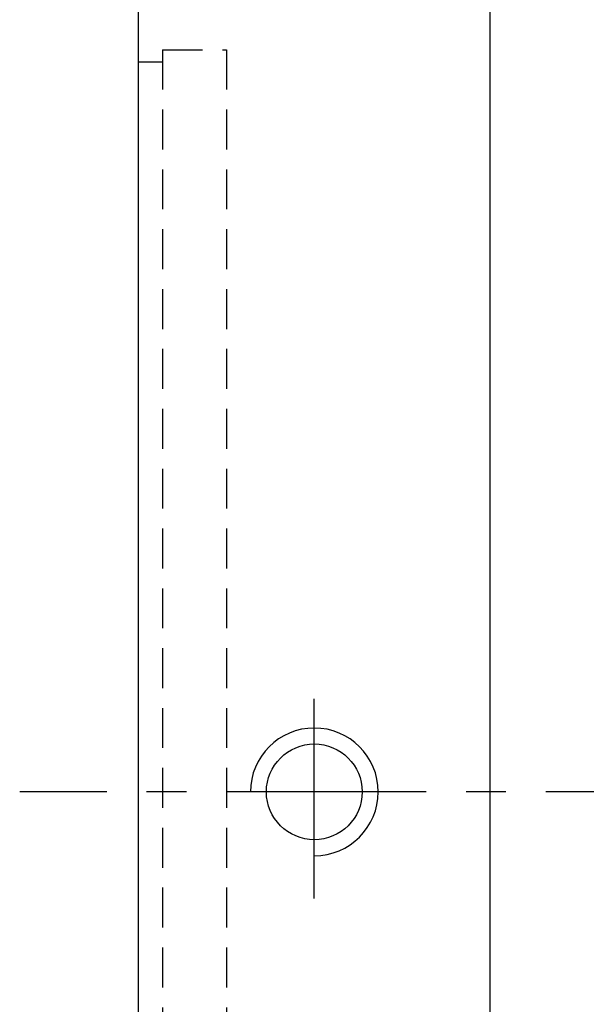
# Model space of a CAD drawing. Extents: x 1014 to 1334, y 100 to 294.
# Tile 3 of 50: x 1229 to 1265, y 167 to 229. Entities that reach past the tile are written whole.
import ezdxf

# ---------------------------------------------------------------- set-up
doc = ezdxf.new("R2010")
doc.units = 0
doc.header["$MEASUREMENT"] = 0
doc.linetypes.add('CENTER', pattern=[2, 1.25, -0.25, 0.25, -0.25])
doc.linetypes.add('HIDDEN', pattern=[0.375, 0.25, -0.125])
for name, color, linetype in [('CEN', 1, 'CENTER'), ('DIM', 4, 'CONTINUOUS'), ('HID', 2, 'HIDDEN'), ('OUT', 3, 'CONTINUOUS')]:
    doc.layers.add(name, color=color, linetype=linetype)

msp = doc.modelspace()

# ---------------------------------------------------------------- linework, layer by layer
at = {"layer": 'CEN', "color": 7, "ltscale": 10}
for p, q in [((1247.491, 173.87), (1247.491, 187.9)), ((1334.491, 180.544), (1229.043, 180.544))]:
    msp.add_line(p, q, dxfattribs=at)
at = {"layer": 'DIM', "color": 7, "ltscale": 5}
msp.add_arc((1247.491, 180.544), 4, 270, 180, dxfattribs=at)
at = {"layer": 'HID', "color": 7, "ltscale": 10}
for p, q in [((1237.991, 227.044), (1237.991, 134.044)), ((1237.991, 227.044), (1241.991, 227.044)), ((1241.991, 227.044), (1241.991, 134.044)), ((1236.491, 226.294), (1237.991, 226.294))]:
    msp.add_line(p, q, dxfattribs=at)
at = {"layer": 'OUT', "color": 7, "ltscale": 10}
for p, q in [((1236.491, 107.544), (1236.491, 253.544)), ((1258.491, 107.544), (1258.491, 253.544))]:
    msp.add_line(p, q, dxfattribs=at)
msp.add_circle((1247.491, 180.544), 3, dxfattribs=at)

doc.saveas('drawing.dxf')
